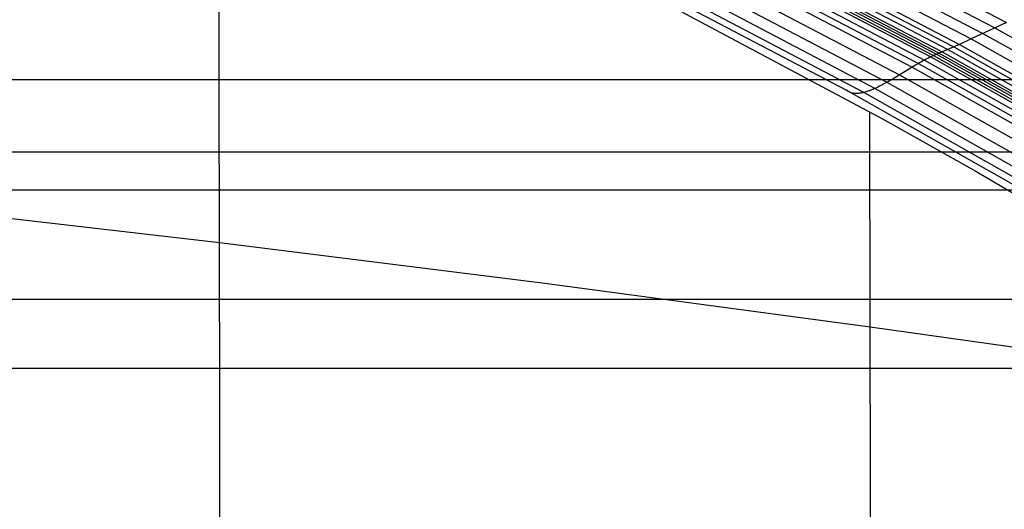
# Model space of a CAD drawing. Extents: x -260 to 296, y -277 to 294.
# Tile 220 of 241: x 108 to 128, y 169 to 179. Entities that reach past the tile are written whole.
import ezdxf

# ---------------------------------------------------------------- set-up
doc = ezdxf.new("R2010")
doc.units = 0
doc.layers.add('PREDEFINITO', color=7, linetype='CONTINUOUS')

msp = doc.modelspace()

# ---------------------------------------------------------------- linework, layer by layer
at = {"layer": 'PREDEFINITO'}
for p, q in [((122.905, 181.344, 451.795), (127.941, 178.728, 451.129)), ((122.442, 181.111, 452.099), (127.456, 178.5, 451.433)), ((122.674, 181.228, 451.948), (127.699, 178.615, 451.282)), ((121.981, 180.881, 452.41), (126.973, 178.276, 451.745)), ((122.211, 180.995, 452.252), (127.214, 178.387, 451.587)), ((121.527, 180.67, 452.753), (126.498, 178.071, 452.091)), ((121.583, 180.695, 452.707), (126.557, 178.095, 452.045)), ((121.64, 180.72, 452.663), (126.616, 178.119, 452)), ((121.753, 180.772, 452.576), (126.734, 178.17, 451.912)), ((121.866, 180.826, 452.492), (126.853, 178.222, 451.828)), ((111.729, 177.432, 456.385), (111.723, 180.627, 455.57)), ((121.174, 180.477, 452.947), (126.128, 177.882, 452.284)), ((121.295, 180.549, 452.897), (126.255, 177.953, 452.236)), ((121.413, 180.615, 452.834), (126.379, 178.017, 452.173)), ((121.471, 180.644, 452.796), (126.439, 178.045, 452.135)), ((121.051, 180.399, 452.986), (125.998, 177.806, 452.322)), ((120.556, 180.081, 453.132), (125.479, 177.495, 452.461)), ((120.802, 180.236, 453.053), (125.737, 177.647, 452.385)), ((119.754, 179.901, 454.238), (124.646, 177.33, 453.602)), ((120.104, 179.865, 453.46), (125.006, 177.286, 452.792)), ((120.321, 179.951, 453.256), (125.233, 177.368, 452.585)), ((120.576, 179.311, 453.632), (125.387, 176.743, 452.973)), ((127.941, 178.728, 451.129), (127.214, 178.387, 451.587)), ((127.456, 178.5, 451.433), (132.37, 175.751, 450.743)), ((127.699, 178.615, 451.282), (132.624, 175.863, 450.591)), ((126.853, 178.222, 451.828), (126.734, 178.17, 451.912)), ((126.973, 178.276, 451.745), (126.853, 178.222, 451.828)), ((126.853, 178.222, 451.828), (131.74, 175.48, 451.138)), ((127.214, 178.387, 451.587), (126.973, 178.276, 451.745)), ((126.973, 178.276, 451.745), (131.865, 175.532, 451.056)), ((127.214, 178.387, 451.587), (132.117, 175.64, 450.896)), ((126.379, 178.017, 452.173), (126.348, 178.002, 452.19)), ((126.394, 178.024, 452.164), (126.379, 178.017, 452.173)), ((126.379, 178.017, 452.173), (131.245, 175.28, 451.487)), ((126.409, 178.031, 452.155), (126.394, 178.024, 452.164)), ((126.424, 178.038, 452.145), (126.409, 178.031, 452.155)), ((126.439, 178.045, 452.135), (126.424, 178.038, 452.145)), ((126.454, 178.052, 452.124), (126.439, 178.045, 452.135)), ((126.439, 178.045, 452.135), (131.308, 175.308, 451.449)), ((126.469, 178.058, 452.113), (126.454, 178.052, 452.124)), ((126.616, 178.119, 452), (126.469, 178.058, 452.113)), ((126.498, 178.071, 452.091), (131.37, 175.333, 451.405)), ((126.557, 178.095, 452.045), (131.431, 175.356, 451.358)), ((126.734, 178.17, 451.912), (126.616, 178.119, 452)), ((126.616, 178.119, 452), (131.492, 175.38, 451.312)), ((126.734, 178.17, 451.912), (131.616, 175.429, 451.224)), ((126.063, 177.845, 452.304), (125.998, 177.806, 452.322)), ((126.128, 177.882, 452.284), (126.063, 177.845, 452.304)), ((126.16, 177.901, 452.273), (126.128, 177.882, 452.284)), ((126.128, 177.882, 452.284), (130.983, 175.149, 451.597)), ((126.192, 177.919, 452.262), (126.16, 177.901, 452.273)), ((126.223, 177.936, 452.249), (126.192, 177.919, 452.262)), ((126.255, 177.953, 452.236), (126.223, 177.936, 452.249)), ((126.286, 177.97, 452.222), (126.255, 177.953, 452.236)), ((126.255, 177.953, 452.236), (131.116, 175.219, 451.55)), ((126.317, 177.986, 452.206), (126.286, 177.97, 452.222)), ((126.348, 178.002, 452.19), (126.317, 177.986, 452.206)), ((125.672, 177.607, 452.402), (125.607, 177.569, 452.419)), ((125.998, 177.806, 452.322), (125.672, 177.607, 452.402)), ((125.737, 177.647, 452.385), (130.573, 174.919, 451.693)), ((125.998, 177.806, 452.322), (130.847, 175.075, 451.633)), ((-96.744, 177.549, 436.023), (132.681, 177.549, 436.023)), ((111.735, 174.196, 457.138), (111.729, 177.432, 456.385)), ((125.323, 177.412, 452.531), (125.293, 177.397, 452.547)), ((125.354, 177.427, 452.515), (125.323, 177.412, 452.531)), ((125.385, 177.443, 452.5), (125.354, 177.427, 452.515)), ((125.416, 177.46, 452.486), (125.385, 177.443, 452.5)), ((125.447, 177.477, 452.473), (125.416, 177.46, 452.486)), ((125.479, 177.495, 452.461), (125.447, 177.477, 452.473)), ((125.511, 177.513, 452.45), (125.479, 177.495, 452.461)), ((125.479, 177.495, 452.461), (130.303, 174.771, 451.765)), ((125.543, 177.531, 452.439), (125.511, 177.513, 452.45)), ((125.607, 177.569, 452.419), (125.543, 177.531, 452.439)), ((124.646, 177.33, 453.602), (129.44, 174.62, 452.94)), ((124.664, 177.317, 453.532), (124.646, 177.33, 453.602)), ((124.683, 177.306, 453.465), (124.664, 177.317, 453.532)), ((124.702, 177.296, 453.4), (124.683, 177.306, 453.465)), ((124.722, 177.287, 453.339), (124.702, 177.296, 453.4)), ((124.742, 177.28, 453.28), (124.722, 177.287, 453.339)), ((124.764, 177.274, 453.224), (124.742, 177.28, 453.28)), ((124.786, 177.27, 453.171), (124.764, 177.274, 453.224)), ((124.808, 177.267, 453.12), (124.786, 177.27, 453.171)), ((124.819, 177.266, 453.095), (124.808, 177.267, 453.12)), ((124.831, 177.265, 453.071), (124.819, 177.266, 453.095)), ((124.843, 177.265, 453.047), (124.831, 177.265, 453.071)), ((124.854, 177.265, 453.025), (124.843, 177.265, 453.047)), ((124.866, 177.265, 453.002), (124.854, 177.265, 453.025)), ((124.878, 177.266, 452.981), (124.866, 177.265, 453.002)), ((124.891, 177.266, 452.959), (124.878, 177.266, 452.981)), ((124.903, 177.268, 452.939), (124.891, 177.266, 452.959)), ((124.916, 177.269, 452.919), (124.903, 177.268, 452.939)), ((124.928, 177.271, 452.899), (124.916, 177.269, 452.919)), ((124.941, 177.273, 452.88), (124.928, 177.271, 452.899)), ((124.954, 177.275, 452.862), (124.941, 177.273, 452.88)), ((124.967, 177.277, 452.844), (124.954, 177.275, 452.862)), ((124.98, 177.28, 452.826), (124.967, 177.277, 452.844)), ((124.993, 177.283, 452.809), (124.98, 177.28, 452.826)), ((125.006, 177.286, 452.792), (124.993, 177.283, 452.809)), ((125.02, 177.29, 452.776), (125.006, 177.286, 452.792)), ((125.006, 177.286, 452.792), (129.81, 174.57, 452.101)), ((125.033, 177.293, 452.761), (125.02, 177.29, 452.776)), ((125.047, 177.297, 452.746), (125.033, 177.293, 452.761)), ((125.061, 177.302, 452.731), (125.047, 177.297, 452.746)), ((125.074, 177.306, 452.716), (125.061, 177.302, 452.731)), ((125.088, 177.311, 452.703), (125.074, 177.306, 452.716)), ((125.102, 177.316, 452.689), (125.088, 177.311, 452.703)), ((125.116, 177.321, 452.676), (125.102, 177.316, 452.689)), ((125.131, 177.326, 452.663), (125.116, 177.321, 452.676)), ((125.145, 177.331, 452.651), (125.131, 177.326, 452.663)), ((125.159, 177.337, 452.639), (125.145, 177.331, 452.651)), ((125.174, 177.343, 452.628), (125.159, 177.337, 452.639)), ((125.188, 177.349, 452.616), (125.174, 177.343, 452.628)), ((125.203, 177.355, 452.606), (125.188, 177.349, 452.616)), ((125.218, 177.362, 452.595), (125.203, 177.355, 452.606)), ((125.233, 177.368, 452.585), (125.218, 177.362, 452.595)), ((125.248, 177.375, 452.575), (125.233, 177.368, 452.585)), ((125.233, 177.368, 452.585), (130.046, 174.648, 451.889)), ((125.263, 177.382, 452.566), (125.248, 177.375, 452.575)), ((125.278, 177.389, 452.556), (125.263, 177.382, 452.566)), ((125.293, 177.397, 452.547), (125.278, 177.389, 452.556)), ((125.135, 172.462, 454.112), (125.127, 176.887, 453.01)), ((125.387, 176.743, 452.973), (127.293, 175.674, 452.702)), ((-107.646, 176.063, 425.53), (143.582, 176.063, 425.53)), ((127.293, 175.674, 452.702), (132.005, 172.893, 452.009)), ((-102.404, 175.282, 434.951), (138.34, 175.282, 434.951)), ((105.036, 174.974, 458.438), (111.735, 174.196, 457.138)), ((111.74, 170.921, 457.83), (111.735, 174.196, 457.138)), ((111.735, 174.196, 457.138), (118.434, 173.355, 455.695)), ((118.434, 173.355, 455.695), (125.135, 172.462, 454.112)), ((-107.646, 173.032, 433.898), (143.582, 173.032, 433.898)), ((125.141, 169.281, 454.82), (125.135, 172.462, 454.112)), ((125.135, 172.462, 454.112), (134.893, 171.086, 451.57)), ((-117.176, 171.605, 423.447), (153.112, 171.605, 423.447)), ((111.746, 167.611, 458.462), (111.74, 170.921, 457.83)), ((125.146, 166.062, 455.47), (125.141, 169.281, 454.82))]:
    msp.add_line(p, q, dxfattribs=at)

doc.saveas('drawing.dxf')
